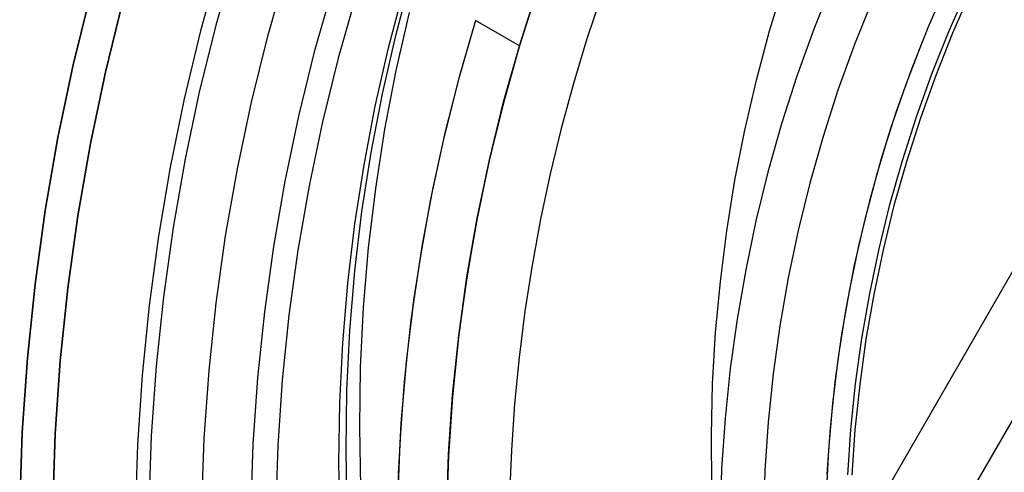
# Model space of a CAD drawing. Header units: millimetres. Extents: x 6049 to 7254, y -11340 to -10297.
# Tile 77 of 237: x 6587 to 6616, y -10678 to -10664. Entities that reach past the tile are written whole.
import ezdxf

# ---------------------------------------------------------------- set-up
doc = ezdxf.new("R2010")
doc.units = ezdxf.units.MM
doc.layers.add('color', color=7, linetype='Continuous')

msp = doc.modelspace()

# ---------------------------------------------------------------- linework, layer by layer
at = {"color": 8, "true_color": 0x7f7f7f}
for p, q in [((6644.314, -10628.525, 71.592), (6609.213, -10689.323, 55.385)), ((6605.091, -10691.978, 62.1), (6641.442, -10629.017, 78.884)), ((6598.042, -10664.752, 63.76), (6598.505, -10663.009, 64.162)), ((6596.126, -10663.316, 211.366), (6595.58, -10665.243, 211.366)), ((6597.827, -10665.123, 65.618), (6598.29, -10663.38, 66.02)), ((6602.323, -10663.38, 77.6), (6601.776, -10665.092, 77.6)), ((6602.333, -10663.334, 67.509), (6601.785, -10665.062, 67.1)), ((6602.333, -10663.334, 67.509), (6601.785, -10665.062, 67.1)), ((6601.795, -10665.029, 88.1), (6602.345, -10663.317, 88.1)), ((6601.795, -10665.029, 88.1), (6602.345, -10663.317, 88.1)), ((6609.353, -10664.611, 60.342), (6609.804, -10663.135, 60.689)), ((6609.353, -10664.611, 60.342), (6609.804, -10663.135, 60.689)), ((6611.25, -10663.153, 105.1), (6610.689, -10664.558, 105.1)), ((6611.25, -10663.153, 105.1), (6610.689, -10664.558, 105.1)), ((6614.716, -10663.19, 51.1), (6614.157, -10664.468, 51.1)), ((6614.716, -10663.19, 51.1), (6614.157, -10664.468, 51.1)), ((6614.771, -10664.629, 199.6), (6615.327, -10663.365, 199.6)), ((6614.771, -10664.629, 199.6), (6615.327, -10663.365, 199.6)), ((6615.441, -10663.418, 200.6), (6614.887, -10664.678, 200.6)), ((6615.441, -10663.418, 200.6), (6614.887, -10664.678, 200.6)), ((6588.289, -10665.632, 259.6), (6588.826, -10663.454, 259.6)), ((6588.826, -10663.454, 231.716), (6588.289, -10665.632, 231.716)), ((6588.826, -10663.454, 245.658), (6588.289, -10665.632, 245.658)), ((6588.826, -10663.454, 231.716), (6588.289, -10665.632, 231.716)), ((6588.289, -10665.632, 259.6), (6588.826, -10663.454, 259.6)), ((6589.793, -10663.71, 231.716), (6589.264, -10665.855, 231.716)), ((6589.264, -10665.855, 259.6), (6589.793, -10663.71, 259.6)), ((6589.793, -10663.71, 231.716), (6589.264, -10665.855, 231.716)), ((6589.793, -10663.71, 245.658), (6589.264, -10665.855, 245.658)), ((6589.264, -10665.855, 259.6), (6589.793, -10663.71, 259.6)), ((6596.845, -10663.533, 212.03), (6596.306, -10665.435, 212.03)), ((6604.274, -10663.515, 103.064), (6603.827, -10664.85, 103.064)), ((6604.274, -10663.515, 103.064), (6603.827, -10664.85, 103.064)), ((6612.46, -10663.661, 52.515), (6611.916, -10665.023, 52.515)), ((6612.46, -10663.661, 52.515), (6611.916, -10665.023, 52.515)), ((6598.446, -10664.052, 60.259), (6598.045, -10665.811, 59.861)), ((6600.46, -10664.297, 67.1), (6599.944, -10666.079, 67.1)), ((6600.46, -10664.297, 67.1), (6599.944, -10666.079, 67.1)), ((6600.46, -10664.297, 67.1), (6599.974, -10665.966, 66.71)), ((6600.46, -10664.297, 67.1), (6599.974, -10665.966, 66.71)), ((6601.785, -10665.062, 67.1), (6600.46, -10664.297, 67.1)), ((6601.785, -10665.062, 67.1), (6600.46, -10664.297, 67.1)), ((6608.952, -10666.102, 59.997), (6609.353, -10664.611, 60.342)), ((6608.952, -10666.102, 59.997), (6609.353, -10664.611, 60.342)), ((6610.689, -10664.558, 105.1), (6610.177, -10665.981, 105.1)), ((6610.689, -10664.558, 105.1), (6610.177, -10665.981, 105.1)), ((6614.157, -10664.468, 51.1), (6613.643, -10665.764, 51.1)), ((6614.157, -10664.468, 51.1), (6613.643, -10665.764, 51.1)), ((6597.64, -10666.511, 63.362), (6598.042, -10664.752, 63.76)), ((6603.827, -10664.85, 103.064), (6603.418, -10666.198, 103.064)), ((6603.827, -10664.85, 103.064), (6603.418, -10666.198, 103.064)), ((6614.259, -10665.912, 199.6), (6614.771, -10664.629, 199.6)), ((6614.259, -10665.912, 199.6), (6614.771, -10664.629, 199.6)), ((6614.887, -10664.678, 200.6), (6614.376, -10665.956, 200.6)), ((6614.887, -10664.678, 200.6), (6614.376, -10665.956, 200.6)), ((6597.426, -10666.882, 65.22), (6597.827, -10665.123, 65.618)), ((6601.776, -10665.092, 77.6), (6601.288, -10666.822, 77.6)), ((6601.785, -10665.062, 67.1), (6601.296, -10666.792, 67.1)), ((6601.785, -10665.062, 67.1), (6601.296, -10666.792, 67.1)), ((6601.305, -10666.759, 88.1), (6601.795, -10665.029, 88.1)), ((6601.305, -10666.759, 88.1), (6601.795, -10665.029, 88.1)), ((6611.916, -10665.023, 52.515), (6611.42, -10666.404, 52.515)), ((6611.916, -10665.023, 52.515), (6611.42, -10666.404, 52.515)), ((6613.965, -10664.938, 51.1), (6613.461, -10666.257, 51.1)), ((6595.58, -10665.243, 211.366), (6595.101, -10667.187, 211.366)), ((6596.306, -10665.435, 212.03), (6595.833, -10667.354, 212.03)), ((6587.828, -10667.828, 259.6), (6588.289, -10665.632, 259.6)), ((6588.289, -10665.632, 231.716), (6587.828, -10667.828, 231.716)), ((6588.289, -10665.632, 245.658), (6587.828, -10667.828, 245.658)), ((6588.289, -10665.632, 231.716), (6587.828, -10667.828, 231.716)), ((6587.828, -10667.828, 259.6), (6588.289, -10665.632, 259.6)), ((6613.643, -10665.764, 51.1), (6613.173, -10667.078, 51.1)), ((6613.643, -10665.764, 51.1), (6613.173, -10667.078, 51.1)), ((6589.264, -10665.855, 231.716), (6588.81, -10668.017, 231.716)), ((6588.81, -10668.017, 259.6), (6589.264, -10665.855, 259.6)), ((6589.264, -10665.855, 231.716), (6588.81, -10668.017, 231.716)), ((6589.264, -10665.855, 245.658), (6588.81, -10668.017, 245.658)), ((6588.81, -10668.017, 259.6), (6589.264, -10665.855, 259.6)), ((6598.045, -10665.811, 59.861), (6597.705, -10667.584, 59.467)), ((6599.944, -10666.079, 67.1), (6599.489, -10667.878, 67.1)), ((6599.944, -10666.079, 67.1), (6599.489, -10667.878, 67.1)), ((6599.974, -10665.966, 66.71), (6599.543, -10667.651, 66.323)), ((6599.974, -10665.966, 66.71), (6599.543, -10667.651, 66.323)), ((6608.602, -10667.607, 59.656), (6608.952, -10666.102, 59.997)), ((6608.602, -10667.607, 59.656), (6608.952, -10666.102, 59.997)), ((6610.177, -10665.981, 105.1), (6609.715, -10667.422, 105.1)), ((6610.177, -10665.981, 105.1), (6609.715, -10667.422, 105.1)), ((6613.792, -10667.211, 199.6), (6614.259, -10665.912, 199.6)), ((6613.792, -10667.211, 199.6), (6614.259, -10665.912, 199.6)), ((6614.376, -10665.956, 200.6), (6613.911, -10667.252, 200.6)), ((6614.376, -10665.956, 200.6), (6613.911, -10667.252, 200.6)), ((6603.418, -10666.198, 103.064), (6603.046, -10667.556, 103.064)), ((6603.418, -10666.198, 103.064), (6603.046, -10667.556, 103.064)), ((6611.42, -10666.404, 52.515), (6610.971, -10667.801, 52.515)), ((6611.42, -10666.404, 52.515), (6610.971, -10667.801, 52.515)), ((6613.461, -10666.257, 51.1), (6613.003, -10667.593, 51.1)), ((6597.301, -10668.284, 62.968), (6597.64, -10666.511, 63.362)), ((6597.086, -10668.655, 64.826), (6597.426, -10666.882, 65.22)), ((6601.288, -10666.822, 77.6), (6600.86, -10668.567, 77.6)), ((6601.296, -10666.792, 67.1), (6600.867, -10668.537, 67.1)), ((6601.296, -10666.792, 67.1), (6600.867, -10668.537, 67.1)), ((6600.875, -10668.505, 88.1), (6601.305, -10666.759, 88.1)), ((6600.875, -10668.505, 88.1), (6601.305, -10666.759, 88.1)), ((6595.101, -10667.187, 211.366), (6594.689, -10669.147, 211.366)), ((6613.173, -10667.078, 51.1), (6612.749, -10668.407, 51.1)), ((6613.173, -10667.078, 51.1), (6612.749, -10668.407, 51.1)), ((6613.37, -10668.526, 199.6), (6613.792, -10667.211, 199.6)), ((6613.37, -10668.526, 199.6), (6613.792, -10667.211, 199.6)), ((6613.911, -10667.252, 200.6), (6613.49, -10668.562, 200.6)), ((6613.911, -10667.252, 200.6), (6613.49, -10668.562, 200.6)), ((6595.833, -10667.354, 212.03), (6595.427, -10669.289, 212.03)), ((6597.705, -10667.584, 59.467), (6597.428, -10669.369, 59.078)), ((6603.046, -10667.556, 103.064), (6602.714, -10668.925, 103.064)), ((6603.046, -10667.556, 103.064), (6602.714, -10668.925, 103.064)), ((6609.715, -10667.422, 105.1), (6609.302, -10668.877, 105.1)), ((6609.715, -10667.422, 105.1), (6609.302, -10668.877, 105.1)), ((6613.003, -10667.593, 51.1), (6612.592, -10668.944, 51.1)), ((6587.443, -10670.039, 259.6), (6587.828, -10667.828, 259.6)), ((6587.828, -10667.828, 231.716), (6587.443, -10670.039, 231.716)), ((6587.828, -10667.828, 245.658), (6587.443, -10670.039, 245.658)), ((6587.828, -10667.828, 231.716), (6587.443, -10670.039, 231.716)), ((6587.443, -10670.039, 259.6), (6587.828, -10667.828, 259.6)), ((6599.489, -10667.878, 67.1), (6599.098, -10669.692, 67.1)), ((6599.489, -10667.878, 67.1), (6599.098, -10669.692, 67.1)), ((6599.543, -10667.651, 66.323), (6599.166, -10669.351, 65.94)), ((6599.543, -10667.651, 66.323), (6599.166, -10669.351, 65.94)), ((6608.303, -10669.123, 59.318), (6608.602, -10667.607, 59.656)), ((6608.303, -10669.123, 59.318), (6608.602, -10667.607, 59.656)), ((6610.971, -10667.801, 52.515), (6610.571, -10669.213, 52.515)), ((6610.971, -10667.801, 52.515), (6610.571, -10669.213, 52.515)), ((6588.81, -10668.017, 231.716), (6588.431, -10670.193, 231.716)), ((6588.431, -10670.193, 259.6), (6588.81, -10668.017, 259.6)), ((6588.81, -10668.017, 231.716), (6588.431, -10670.193, 231.716)), ((6588.81, -10668.017, 245.658), (6588.431, -10670.193, 245.658)), ((6588.431, -10670.193, 259.6), (6588.81, -10668.017, 259.6)), ((6597.023, -10670.069, 62.579), (6597.301, -10668.284, 62.968)), ((6612.749, -10668.407, 51.1), (6612.371, -10669.749, 51.1)), ((6612.749, -10668.407, 51.1), (6612.371, -10669.749, 51.1)), ((6596.809, -10670.44, 64.437), (6597.086, -10668.655, 64.826)), ((6600.86, -10668.567, 77.6), (6600.493, -10670.326, 77.6)), ((6600.867, -10668.537, 67.1), (6600.499, -10670.297, 67.1)), ((6600.867, -10668.537, 67.1), (6600.499, -10670.297, 67.1)), ((6600.505, -10670.265, 88.1), (6600.875, -10668.505, 88.1)), ((6600.505, -10670.265, 88.1), (6600.875, -10668.505, 88.1)), ((6612.993, -10669.855, 199.6), (6613.37, -10668.526, 199.6)), ((6612.993, -10669.855, 199.6), (6613.37, -10668.526, 199.6)), ((6613.49, -10668.562, 200.6), (6613.114, -10669.887, 200.6)), ((6613.49, -10668.562, 200.6), (6613.114, -10669.887, 200.6)), ((6602.714, -10668.925, 103.064), (6602.42, -10670.302, 103.064)), ((6602.714, -10668.925, 103.064), (6602.42, -10670.302, 103.064)), ((6609.302, -10668.877, 105.1), (6608.94, -10670.346, 105.1)), ((6609.302, -10668.877, 105.1), (6608.94, -10670.346, 105.1)), ((6612.592, -10668.944, 51.1), (6612.228, -10670.308, 51.1)), ((6594.689, -10669.147, 211.366), (6594.345, -10671.12, 211.366)), ((6595.427, -10669.289, 212.03), (6595.087, -10671.236, 212.03)), ((6597.428, -10669.369, 59.078), (6597.213, -10671.163, 58.694)), ((6599.166, -10669.351, 65.94), (6598.845, -10671.062, 65.561)), ((6599.166, -10669.351, 65.94), (6598.845, -10671.062, 65.561)), ((6608.057, -10670.65, 58.985), (6608.303, -10669.123, 59.318)), ((6608.057, -10670.65, 58.985), (6608.303, -10669.123, 59.318)), ((6610.571, -10669.213, 52.515), (6610.22, -10670.638, 52.515)), ((6610.571, -10669.213, 52.515), (6610.22, -10670.638, 52.515)), ((6599.098, -10669.692, 67.1), (6598.769, -10671.518, 67.1)), ((6599.098, -10669.692, 67.1), (6598.769, -10671.518, 67.1)), ((6612.371, -10669.749, 51.1), (6612.039, -10671.104, 51.1)), ((6612.371, -10669.749, 51.1), (6612.039, -10671.104, 51.1)), ((6612.663, -10671.195, 199.6), (6612.993, -10669.855, 199.6)), ((6612.663, -10671.195, 199.6), (6612.993, -10669.855, 199.6)), ((6613.114, -10669.887, 200.6), (6612.785, -10671.223, 200.6)), ((6613.114, -10669.887, 200.6), (6612.785, -10671.223, 200.6)), ((6587.134, -10672.261, 259.6), (6587.443, -10670.039, 259.6)), ((6587.443, -10670.039, 231.716), (6587.134, -10672.261, 231.716)), ((6587.443, -10670.039, 245.658), (6587.134, -10672.261, 245.658)), ((6587.443, -10670.039, 231.716), (6587.134, -10672.261, 231.716)), ((6587.134, -10672.261, 259.6), (6587.443, -10670.039, 259.6)), ((6588.431, -10670.193, 231.716), (6588.126, -10672.382, 231.716)), ((6588.126, -10672.382, 259.6), (6588.431, -10670.193, 259.6)), ((6588.431, -10670.193, 231.716), (6588.126, -10672.382, 231.716)), ((6588.431, -10670.193, 245.658), (6588.126, -10672.382, 245.658)), ((6588.126, -10672.382, 259.6), (6588.431, -10670.193, 259.6)), ((6596.809, -10671.863, 62.196), (6597.023, -10670.069, 62.579)), ((6600.196, -10672.036, 88.1), (6600.505, -10670.265, 88.1)), ((6600.196, -10672.036, 88.1), (6600.505, -10670.265, 88.1)), ((6596.594, -10672.235, 64.054), (6596.809, -10670.44, 64.437)), ((6600.493, -10670.326, 77.6), (6600.186, -10672.097, 77.6)), ((6600.499, -10670.297, 67.1), (6600.191, -10672.068, 67.1)), ((6600.499, -10670.297, 67.1), (6600.191, -10672.068, 67.1)), ((6602.42, -10670.302, 103.064), (6602.166, -10671.687, 103.064)), ((6602.42, -10670.302, 103.064), (6602.166, -10671.687, 103.064)), ((6608.94, -10670.346, 105.1), (6608.629, -10671.826, 105.1)), ((6608.94, -10670.346, 105.1), (6608.629, -10671.826, 105.1)), ((6612.228, -10670.308, 51.1), (6611.912, -10671.685, 51.1)), ((6607.862, -10672.185, 58.655), (6608.057, -10670.65, 58.985)), ((6607.862, -10672.185, 58.655), (6608.057, -10670.65, 58.985)), ((6610.22, -10670.638, 52.515), (6609.918, -10672.074, 52.515)), ((6610.22, -10670.638, 52.515), (6609.918, -10672.074, 52.515)), ((6594.345, -10671.12, 211.366), (6594.069, -10673.103, 211.366)), ((6597.213, -10671.163, 58.694), (6597.061, -10672.965, 58.317)), ((6598.845, -10671.062, 65.561), (6598.579, -10672.784, 65.186)), ((6598.845, -10671.062, 65.561), (6598.579, -10672.784, 65.186)), ((6598.872, -10670.905, 65.596), (6598.584, -10672.75, 65.596)), ((6612.039, -10671.104, 51.1), (6611.754, -10672.469, 51.1)), ((6612.039, -10671.104, 51.1), (6611.754, -10672.469, 51.1)), ((6595.087, -10671.236, 212.03), (6594.815, -10673.194, 212.03)), ((6612.379, -10672.547, 199.6), (6612.663, -10671.195, 199.6)), ((6612.379, -10672.547, 199.6), (6612.663, -10671.195, 199.6)), ((6612.785, -10671.223, 200.6), (6612.502, -10672.57, 200.6)), ((6612.785, -10671.223, 200.6), (6612.502, -10672.57, 200.6)), ((6598.769, -10671.518, 67.1), (6598.504, -10673.354, 67.1)), ((6598.769, -10671.518, 67.1), (6598.504, -10673.354, 67.1)), ((6602.166, -10671.687, 103.064), (6601.951, -10673.078, 103.064)), ((6602.166, -10671.687, 103.064), (6601.951, -10673.078, 103.064)), ((6611.912, -10671.685, 51.1), (6611.643, -10673.071, 51.1)), ((6596.656, -10673.665, 61.818), (6596.809, -10671.863, 62.196)), ((6599.948, -10673.817, 88.1), (6600.196, -10672.036, 88.1)), ((6599.948, -10673.817, 88.1), (6600.196, -10672.036, 88.1)), ((6608.629, -10671.826, 105.1), (6608.369, -10673.316, 105.1)), ((6608.629, -10671.826, 105.1), (6608.369, -10673.316, 105.1)), ((6586.902, -10674.493, 259.6), (6587.134, -10672.261, 259.6)), ((6587.134, -10672.261, 231.716), (6586.902, -10674.493, 231.716)), ((6587.134, -10672.261, 245.658), (6586.902, -10674.493, 245.658)), ((6587.134, -10672.261, 231.716), (6586.902, -10674.493, 231.716)), ((6586.902, -10674.493, 259.6), (6587.134, -10672.261, 259.6)), ((6596.442, -10674.037, 63.676), (6596.594, -10672.235, 64.054)), ((6600.186, -10672.097, 77.6), (6599.941, -10673.877, 77.6)), ((6600.191, -10672.068, 67.1), (6599.945, -10673.848, 67.1)), ((6600.191, -10672.068, 67.1), (6599.945, -10673.848, 67.1)), ((6607.719, -10673.726, 58.331), (6607.862, -10672.185, 58.655)), ((6607.719, -10673.726, 58.331), (6607.862, -10672.185, 58.655)), ((6609.918, -10672.074, 52.515), (6609.666, -10673.519, 52.515)), ((6609.918, -10672.074, 52.515), (6609.666, -10673.519, 52.515)), ((6588.126, -10672.382, 231.716), (6587.898, -10674.579, 231.716)), ((6587.898, -10674.579, 259.6), (6588.126, -10672.382, 259.6)), ((6588.126, -10672.382, 231.716), (6587.898, -10674.579, 231.716)), ((6588.126, -10672.382, 245.658), (6587.898, -10674.579, 245.658)), ((6587.898, -10674.579, 259.6), (6588.126, -10672.382, 259.6)), ((6611.754, -10672.469, 51.1), (6611.515, -10673.844, 51.1)), ((6611.754, -10672.469, 51.1), (6611.515, -10673.844, 51.1)), ((6612.141, -10673.907, 199.6), (6612.379, -10672.547, 199.6)), ((6612.141, -10673.907, 199.6), (6612.379, -10672.547, 199.6)), ((6612.502, -10672.57, 200.6), (6612.266, -10673.926, 200.6)), ((6612.502, -10672.57, 200.6), (6612.266, -10673.926, 200.6)), ((6598.584, -10672.75, 65.596), (6598.36, -10674.605, 65.596)), ((6598.579, -10672.784, 65.186), (6598.37, -10674.514, 64.816)), ((6598.579, -10672.784, 65.186), (6598.37, -10674.514, 64.816)), ((6594.069, -10673.103, 211.366), (6593.862, -10675.095, 211.366)), ((6594.815, -10673.194, 212.03), (6594.611, -10675.16, 212.03)), ((6597.061, -10672.965, 58.317), (6596.971, -10674.773, 57.945)), ((6601.951, -10673.078, 103.064), (6601.775, -10674.475, 103.064)), ((6601.951, -10673.078, 103.064), (6601.775, -10674.475, 103.064)), ((6611.643, -10673.071, 51.1), (6611.423, -10674.466, 51.1)), ((6598.504, -10673.354, 67.1), (6598.302, -10675.199, 67.1)), ((6598.504, -10673.354, 67.1), (6598.302, -10675.199, 67.1)), ((6608.369, -10673.316, 105.1), (6608.161, -10674.814, 105.1)), ((6608.369, -10673.316, 105.1), (6608.161, -10674.814, 105.1)), ((6609.666, -10673.519, 52.515), (6609.464, -10674.973, 52.515)), ((6609.666, -10673.519, 52.515), (6609.464, -10674.973, 52.515)), ((6596.567, -10675.473, 61.446), (6596.656, -10673.665, 61.818)), ((6599.945, -10673.848, 67.1), (6599.76, -10675.636, 67.1)), ((6599.945, -10673.848, 67.1), (6599.76, -10675.636, 67.1)), ((6599.762, -10675.606, 88.1), (6599.948, -10673.817, 88.1)), ((6599.762, -10675.606, 88.1), (6599.948, -10673.817, 88.1)), ((6607.629, -10675.273, 58.011), (6607.719, -10673.726, 58.331)), ((6607.629, -10675.273, 58.011), (6607.719, -10673.726, 58.331)), ((6611.515, -10673.844, 51.1), (6611.324, -10675.226, 51.1)), ((6611.515, -10673.844, 51.1), (6611.324, -10675.226, 51.1)), ((6596.353, -10675.844, 63.304), (6596.442, -10674.037, 63.676)), ((6599.941, -10673.877, 77.6), (6599.757, -10675.665, 77.6)), ((6611.951, -10675.275, 199.6), (6612.141, -10673.907, 199.6)), ((6611.951, -10675.275, 199.6), (6612.141, -10673.907, 199.6)), ((6612.266, -10673.926, 200.6), (6612.076, -10675.29, 200.6)), ((6612.266, -10673.926, 200.6), (6612.076, -10675.29, 200.6)), ((6586.747, -10676.732, 259.6), (6586.902, -10674.493, 259.6)), ((6586.902, -10674.493, 231.716), (6586.747, -10676.732, 231.716)), ((6586.902, -10674.493, 245.658), (6586.747, -10676.732, 245.658)), ((6586.902, -10674.493, 231.716), (6586.747, -10676.732, 231.716)), ((6586.747, -10676.732, 259.6), (6586.902, -10674.493, 259.6)), ((6587.898, -10674.579, 231.716), (6587.746, -10676.783, 231.716)), ((6587.746, -10676.783, 259.6), (6587.898, -10674.579, 259.6)), ((6587.898, -10674.579, 231.716), (6587.746, -10676.783, 231.716)), ((6587.898, -10674.579, 245.658), (6587.746, -10676.783, 245.658)), ((6587.746, -10676.783, 259.6), (6587.898, -10674.579, 259.6)), ((6598.36, -10674.605, 65.596), (6598.201, -10676.466, 65.596)), ((6598.37, -10674.514, 64.816), (6598.216, -10676.252, 64.451)), ((6598.37, -10674.514, 64.816), (6598.216, -10676.252, 64.451)), ((6601.775, -10674.475, 103.064), (6601.638, -10675.876, 103.064)), ((6601.775, -10674.475, 103.064), (6601.638, -10675.876, 103.064)), ((6611.423, -10674.466, 51.1), (6611.252, -10675.867, 51.1)), ((6596.971, -10674.773, 57.945), (6596.945, -10676.584, 57.58)), ((6608.161, -10674.814, 105.1), (6608.005, -10676.319, 105.1)), ((6608.161, -10674.814, 105.1), (6608.005, -10676.319, 105.1)), ((6609.464, -10674.973, 52.515), (6609.312, -10676.432, 52.515)), ((6609.464, -10674.973, 52.515), (6609.312, -10676.432, 52.515)), ((6593.862, -10675.095, 211.366), (6593.724, -10677.093, 211.366)), ((6594.611, -10675.16, 212.03), (6594.474, -10677.132, 212.03)), ((6598.302, -10675.199, 67.1), (6598.164, -10677.049, 67.1)), ((6598.302, -10675.199, 67.1), (6598.164, -10677.049, 67.1)), ((6607.591, -10676.823, 57.697), (6607.629, -10675.273, 58.011)), ((6607.591, -10676.823, 57.697), (6607.629, -10675.273, 58.011)), ((6611.324, -10675.226, 51.1), (6611.181, -10676.613, 51.1)), ((6611.324, -10675.226, 51.1), (6611.181, -10676.613, 51.1)), ((6611.809, -10676.648, 199.6), (6611.951, -10675.275, 199.6)), ((6611.809, -10676.648, 199.6), (6611.951, -10675.275, 199.6)), ((6612.076, -10675.29, 200.6), (6611.934, -10676.659, 200.6)), ((6612.076, -10675.29, 200.6), (6611.934, -10676.659, 200.6)), ((6596.541, -10677.284, 61.081), (6596.567, -10675.473, 61.446)), ((6599.76, -10675.636, 67.1), (6599.637, -10677.43, 67.1)), ((6599.76, -10675.636, 67.1), (6599.637, -10677.43, 67.1)), ((6599.638, -10677.4, 88.1), (6599.762, -10675.606, 88.1)), ((6599.638, -10677.4, 88.1), (6599.762, -10675.606, 88.1)), ((6596.327, -10677.655, 62.939), (6596.353, -10675.844, 63.304)), ((6599.757, -10675.665, 77.6), (6599.635, -10677.457, 77.6)), ((6601.638, -10675.876, 103.064), (6601.54, -10677.281, 103.064)), ((6601.638, -10675.876, 103.064), (6601.54, -10677.281, 103.064)), ((6611.252, -10675.867, 51.1), (6611.129, -10677.274, 51.1)), ((6598.201, -10676.466, 65.596), (6598.107, -10678.331, 65.596)), ((6598.216, -10676.252, 64.451), (6598.119, -10677.994, 64.091)), ((6598.216, -10676.252, 64.451), (6598.119, -10677.994, 64.091)), ((6608.005, -10676.319, 105.1), (6607.9, -10677.828, 105.1)), ((6608.005, -10676.319, 105.1), (6607.9, -10677.828, 105.1)), ((6609.312, -10676.432, 52.515), (6609.211, -10677.896, 52.515)), ((6609.312, -10676.432, 52.515), (6609.211, -10677.896, 52.515)), ((6586.669, -10678.974, 259.6), (6586.747, -10676.732, 259.6)), ((6586.747, -10676.732, 231.716), (6586.669, -10678.974, 231.716)), ((6586.747, -10676.732, 245.658), (6586.669, -10678.974, 245.658)), ((6586.747, -10676.732, 231.716), (6586.669, -10678.974, 231.716)), ((6586.669, -10678.974, 259.6), (6586.747, -10676.732, 259.6)), ((6587.746, -10676.783, 231.716), (6587.669, -10678.991, 231.716)), ((6587.669, -10678.991, 259.6), (6587.746, -10676.783, 259.6)), ((6587.746, -10676.783, 231.716), (6587.669, -10678.991, 231.716)), ((6587.746, -10676.783, 245.658), (6587.669, -10678.991, 245.658)), ((6587.669, -10678.991, 259.6), (6587.746, -10676.783, 259.6)), ((6596.945, -10676.584, 57.58), (6596.982, -10678.396, 57.222)), ((6607.605, -10678.374, 57.388), (6607.591, -10676.823, 57.697)), ((6607.605, -10678.374, 57.388), (6607.591, -10676.823, 57.697)), ((6611.181, -10676.613, 51.1), (6611.085, -10678.005, 51.1)), ((6611.181, -10676.613, 51.1), (6611.085, -10678.005, 51.1)), ((6611.713, -10678.026, 199.6), (6611.809, -10676.648, 199.6)), ((6611.713, -10678.026, 199.6), (6611.809, -10676.648, 199.6)), ((6611.934, -10676.659, 200.6), (6611.839, -10678.032, 200.6)), ((6611.934, -10676.659, 200.6), (6611.839, -10678.032, 200.6)), ((6593.724, -10677.093, 211.366), (6593.655, -10679.095, 211.366)), ((6598.164, -10677.049, 67.1), (6598.091, -10678.903, 67.1)), ((6598.164, -10677.049, 67.1), (6598.091, -10678.903, 67.1)), ((6594.474, -10677.132, 212.03), (6594.406, -10679.108, 212.03)), ((6596.578, -10679.096, 60.723), (6596.541, -10677.284, 61.081)), ((6599.576, -10679.197, 88.1), (6599.638, -10677.4, 88.1)), ((6599.576, -10679.197, 88.1), (6599.638, -10677.4, 88.1)), ((6601.54, -10677.281, 103.064), (6601.481, -10678.688, 103.064)), ((6601.54, -10677.281, 103.064), (6601.481, -10678.688, 103.064)), ((6611.129, -10677.274, 51.1), (6611.056, -10678.684, 51.1)), ((6596.363, -10679.468, 62.581), (6596.327, -10677.655, 62.939)), ((6599.635, -10677.457, 77.6), (6599.575, -10679.253, 77.6)), ((6599.637, -10677.43, 67.1), (6599.576, -10679.226, 67.1)), ((6599.637, -10677.43, 67.1), (6599.576, -10679.226, 67.1)), ((6607.9, -10677.828, 105.1), (6607.848, -10679.34, 105.1)), ((6607.9, -10677.828, 105.1), (6607.848, -10679.34, 105.1)), ((6609.211, -10677.896, 52.515), (6609.16, -10679.362, 52.515)), ((6609.211, -10677.896, 52.515), (6609.16, -10679.362, 52.515))]:
    msp.add_line(p, q, dxfattribs=at)
at = {"layer": 'color', "color": 254, "true_color": 0xcad1ee}
for p, q in [((6592.628, -10664.367, 26.2), (6593.206, -10662.339, 26.2)), ((6592.628, -10664.367, 26.2), (6593.206, -10662.339, 26.2)), ((6592.709, -10662.574, 30.3), (6592.142, -10664.609, 30.3)), ((6592.709, -10662.574, 30.3), (6592.142, -10664.609, 30.3)), ((6592.709, -10662.574, 28.2), (6592.142, -10664.609, 28.2)), ((6592.709, -10662.574, 29.25), (6592.142, -10664.609, 29.25)), ((6592.709, -10662.574, 28.2), (6592.142, -10664.609, 28.2)), ((6594.174, -10664.773, 26.2), (6594.737, -10662.797, 26.2)), ((6594.174, -10664.773, 28.2), (6594.737, -10662.797, 28.2)), ((6594.174, -10664.773, 26.2), (6594.737, -10662.797, 26.2)), ((6594.174, -10664.773, 27.2), (6594.737, -10662.797, 27.2)), ((6594.174, -10664.773, 28.2), (6594.737, -10662.797, 28.2)), ((6592.142, -10664.609, 30.3), (6591.645, -10666.663, 30.3)), ((6592.142, -10664.609, 30.3), (6591.645, -10666.663, 30.3)), ((6592.142, -10664.609, 28.2), (6591.645, -10666.663, 28.2)), ((6592.142, -10664.609, 29.25), (6591.645, -10666.663, 29.25)), ((6592.142, -10664.609, 28.2), (6591.645, -10666.663, 28.2)), ((6592.12, -10666.414, 26.2), (6592.628, -10664.367, 26.2)), ((6592.12, -10666.414, 26.2), (6592.628, -10664.367, 26.2)), ((6593.679, -10666.766, 26.2), (6594.174, -10664.773, 26.2)), ((6593.679, -10666.766, 28.2), (6594.174, -10664.773, 28.2)), ((6593.679, -10666.766, 26.2), (6594.174, -10664.773, 26.2)), ((6593.679, -10666.766, 27.2), (6594.174, -10664.773, 27.2)), ((6593.679, -10666.766, 28.2), (6594.174, -10664.773, 28.2)), ((6591.645, -10666.663, 30.3), (6591.219, -10668.732, 30.3)), ((6591.645, -10666.663, 30.3), (6591.219, -10668.732, 30.3)), ((6591.645, -10666.663, 28.2), (6591.219, -10668.732, 28.2)), ((6591.645, -10666.663, 29.25), (6591.219, -10668.732, 29.25)), ((6591.645, -10666.663, 28.2), (6591.219, -10668.732, 28.2)), ((6591.683, -10668.477, 26.2), (6592.12, -10666.414, 26.2)), ((6591.683, -10668.477, 26.2), (6592.12, -10666.414, 26.2)), ((6593.254, -10668.776, 26.2), (6593.679, -10666.766, 26.2)), ((6593.254, -10668.776, 28.2), (6593.679, -10666.766, 28.2)), ((6593.254, -10668.776, 26.2), (6593.679, -10666.766, 26.2)), ((6593.254, -10668.776, 27.2), (6593.679, -10666.766, 27.2)), ((6593.254, -10668.776, 28.2), (6593.679, -10666.766, 28.2)), ((6591.318, -10670.554, 26.2), (6591.683, -10668.477, 26.2)), ((6591.318, -10670.554, 26.2), (6591.683, -10668.477, 26.2)), ((6591.219, -10668.732, 30.3), (6590.864, -10670.815, 30.3)), ((6591.219, -10668.732, 30.3), (6590.864, -10670.815, 30.3)), ((6591.219, -10668.732, 28.2), (6590.864, -10670.815, 28.2)), ((6591.219, -10668.732, 29.25), (6590.864, -10670.815, 29.25)), ((6591.219, -10668.732, 28.2), (6590.864, -10670.815, 28.2)), ((6592.898, -10670.799, 26.2), (6593.254, -10668.776, 26.2)), ((6592.898, -10670.799, 28.2), (6593.254, -10668.776, 28.2)), ((6592.898, -10670.799, 26.2), (6593.254, -10668.776, 26.2)), ((6592.898, -10670.799, 27.2), (6593.254, -10668.776, 27.2)), ((6592.898, -10670.799, 28.2), (6593.254, -10668.776, 28.2)), ((6591.025, -10672.643, 26.2), (6591.318, -10670.554, 26.2)), ((6591.025, -10672.643, 26.2), (6591.318, -10670.554, 26.2)), ((6590.864, -10670.815, 30.3), (6590.581, -10672.909, 30.3)), ((6590.864, -10670.815, 30.3), (6590.581, -10672.909, 30.3)), ((6590.864, -10670.815, 28.2), (6590.581, -10672.909, 28.2)), ((6590.864, -10670.815, 29.25), (6590.581, -10672.909, 29.25)), ((6590.864, -10670.815, 28.2), (6590.581, -10672.909, 28.2)), ((6592.612, -10672.833, 26.2), (6592.898, -10670.799, 26.2)), ((6592.612, -10672.833, 28.2), (6592.898, -10670.799, 28.2)), ((6592.612, -10672.833, 26.2), (6592.898, -10670.799, 26.2)), ((6592.612, -10672.833, 27.2), (6592.898, -10670.799, 27.2)), ((6592.612, -10672.833, 28.2), (6592.898, -10670.799, 28.2)), ((6590.803, -10674.74, 26.2), (6591.025, -10672.643, 26.2)), ((6590.803, -10674.74, 26.2), (6591.025, -10672.643, 26.2)), ((6590.581, -10672.909, 30.3), (6590.37, -10675.011, 30.3)), ((6590.581, -10672.909, 30.3), (6590.37, -10675.011, 30.3)), ((6590.581, -10672.909, 28.2), (6590.37, -10675.011, 28.2)), ((6590.581, -10672.909, 29.25), (6590.37, -10675.011, 29.25)), ((6590.581, -10672.909, 28.2), (6590.37, -10675.011, 28.2)), ((6592.397, -10674.875, 26.2), (6592.612, -10672.833, 26.2)), ((6592.397, -10674.875, 28.2), (6592.612, -10672.833, 28.2)), ((6592.397, -10674.875, 26.2), (6592.612, -10672.833, 26.2)), ((6592.397, -10674.875, 27.2), (6592.612, -10672.833, 27.2)), ((6592.397, -10674.875, 28.2), (6592.612, -10672.833, 28.2)), ((6590.655, -10676.844, 26.2), (6590.803, -10674.74, 26.2)), ((6590.655, -10676.844, 26.2), (6590.803, -10674.74, 26.2)), ((6590.37, -10675.011, 30.3), (6590.232, -10677.12, 30.3)), ((6590.37, -10675.011, 30.3), (6590.232, -10677.12, 30.3)), ((6590.37, -10675.011, 28.2), (6590.232, -10677.12, 28.2)), ((6590.37, -10675.011, 29.25), (6590.232, -10677.12, 29.25)), ((6590.37, -10675.011, 28.2), (6590.232, -10677.12, 28.2)), ((6592.252, -10676.924, 26.2), (6592.397, -10674.875, 26.2)), ((6592.252, -10676.924, 28.2), (6592.397, -10674.875, 28.2)), ((6592.252, -10676.924, 26.2), (6592.397, -10674.875, 26.2)), ((6592.252, -10676.924, 27.2), (6592.397, -10674.875, 27.2)), ((6592.252, -10676.924, 28.2), (6592.397, -10674.875, 28.2)), ((6590.232, -10677.12, 30.3), (6590.166, -10679.231, 30.3)), ((6590.232, -10677.12, 30.3), (6590.166, -10679.231, 30.3)), ((6590.232, -10677.12, 28.2), (6590.166, -10679.231, 28.2)), ((6590.232, -10677.12, 29.25), (6590.166, -10679.231, 29.25)), ((6590.232, -10677.12, 28.2), (6590.166, -10679.231, 28.2)), ((6590.579, -10678.951, 26.2), (6590.655, -10676.844, 26.2)), ((6590.579, -10678.951, 26.2), (6590.655, -10676.844, 26.2)), ((6592.178, -10678.977, 26.2), (6592.252, -10676.924, 26.2)), ((6592.178, -10678.977, 28.2), (6592.252, -10676.924, 28.2)), ((6592.178, -10678.977, 26.2), (6592.252, -10676.924, 26.2)), ((6592.178, -10678.977, 27.2), (6592.252, -10676.924, 27.2)), ((6592.178, -10678.977, 28.2), (6592.252, -10676.924, 28.2))]:
    msp.add_line(p, q, dxfattribs=at)

doc.saveas('drawing.dxf')
